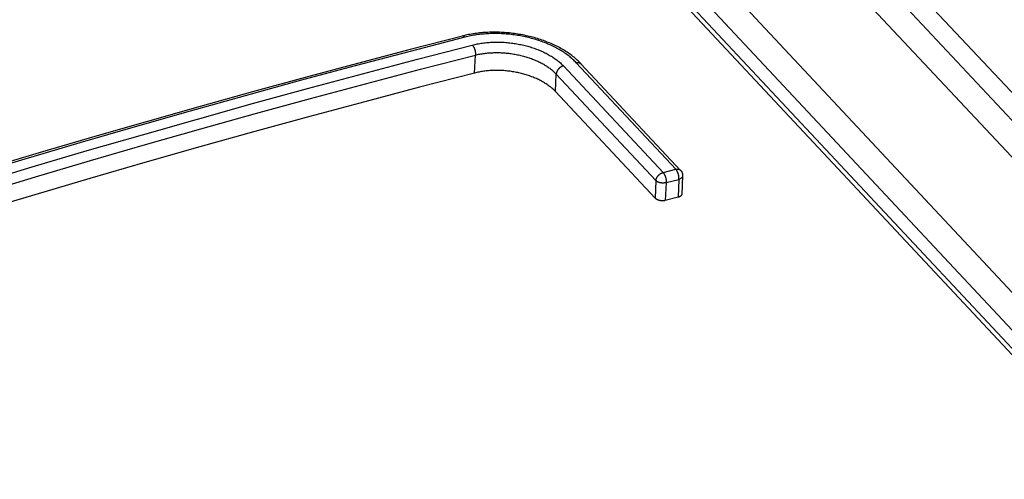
# Model space of a CAD drawing. Extents: x 0 to 841, y 0 to 594.
# Tile 116 of 135: x 734.97 to 738.28, y 183.87 to 185.41. Entities that reach past the tile are written whole.
import ezdxf

# ---------------------------------------------------------------- set-up
doc = ezdxf.new("R2010")
doc.units = 0
doc.header["$LTSCALE"] = 46.255
doc.layers.get('0').update_dxf_attribs({"linetype": 'CONTINUOUS'})
doc.layers.add('ROUNDS', color=7, linetype='CONTINUOUS')

msp = doc.modelspace()

# ---------------------------------------------------------------- linework, layer by layer
at = {"color": 7, "linetype": 'CONTINUOUS'}
for p, q in [((729.8064, 193.5794), (759.3587, 162.0043)), ((730.3048, 193.5011), (759.5862, 162.2155)), ((730.454, 193.4654), (759.6669, 162.253)), ((730.5375, 193.47), (759.7146, 162.2958))]:
    msp.add_line(p, q, dxfattribs=at)
for points in [[(736.4979, 185.2347), (736.3132, 185.187), (736.1284, 185.1383), (735.9435, 185.0886), (735.7586, 185.0379), (735.5735, 184.9862), (735.3883, 184.9335), (735.2031, 184.8799), (735.0178, 184.8252), (734.8325, 184.7696), (734.6471, 184.7129), (734.4616, 184.6553), (734.2761, 184.5968), (734.0906, 184.5372), (733.905, 184.4767), (733.7194, 184.4152), (733.5338, 184.3527), (733.3482, 184.2892), (733.1626, 184.2248), (732.977, 184.1595), (732.7913, 184.0931), (732.6057, 184.0258)], [(736.7702, 185.1723), (736.768, 185.1745), (736.7658, 185.1768), (736.7634, 185.179), (736.761, 185.1812), (736.7586, 185.1834), (736.756, 185.1856), (736.7534, 185.1877), (736.7507, 185.1898), (736.7479, 185.1919), (736.745, 185.1939), (736.7421, 185.1959), (736.7391, 185.1979), (736.7361, 185.1999), (736.733, 185.2018), (736.7298, 185.2037), (736.7266, 185.2055), (736.7233, 185.2074), (736.7199, 185.2091), (736.7165, 185.2109), (736.7131, 185.2126), (736.7095, 185.2143), (736.706, 185.2159), (736.7023, 185.2175), (736.6987, 185.219), (736.695, 185.2205), (736.6912, 185.222), (736.6874, 185.2234), (736.6835, 185.2248), (736.6797, 185.2261), (736.6757, 185.2274), (736.6718, 185.2286), (736.6678, 185.2298), (736.6637, 185.231), (736.6597, 185.2321), (736.6556, 185.2331), (736.6515, 185.2341), (736.6473, 185.2351), (736.6432, 185.236), (736.639, 185.2368), (736.6348, 185.2376), (736.6305, 185.2384), (736.6263, 185.2391), (736.622, 185.2398), (736.6178, 185.2404), (736.6135, 185.2409), (736.6092, 185.2414), (736.6049, 185.2418), (736.6006, 185.2422), (736.5963, 185.2426), (736.5921, 185.2429), (736.5878, 185.2431), (736.5835, 185.2433), (736.5792, 185.2434), (736.5749, 185.2435), (736.5707, 185.2435), (736.5664, 185.2434), (736.5622, 185.2433), (736.5579, 185.2432), (736.5537, 185.243), (736.5496, 185.2428), (736.5454, 185.2425), (736.5413, 185.2421), (736.5372, 185.2417), (736.5331, 185.2412), (736.529, 185.2407), (736.525, 185.2401), (736.521, 185.2395), (736.5171, 185.2388), (736.5132, 185.2381), (736.5093, 185.2373), (736.5054, 185.2365), (736.5016, 185.2356), (736.4979, 185.2347)]]:
    msp.add_lwpolyline(points, dxfattribs=at)
at = {"layer": 'ROUNDS', "color": 7, "linetype": 'CONTINUOUS'}
for p, q in [((758.8545, 162.3334), (736.2118, 186.5259)), ((758.8793, 162.3278), (736.2366, 186.5203)), ((736.3673, 186.4423), (759.0124, 162.2472)), ((736.4979, 185.2347), (736.5008, 185.2951)), ((737.1759, 184.9108), (736.8403, 185.2693)), ((737.1917, 184.9074), (736.8562, 185.2659)), ((736.7971, 185.2585), (737.1326, 184.9)), ((736.7702, 185.1723), (736.773, 185.2313)), ((736.773, 185.2313), (737.1086, 184.8728)), ((736.7702, 185.1723), (737.1058, 184.8138)), ((737.1326, 184.9), (737.1759, 184.9108)), ((737.1086, 184.8728), (737.1058, 184.8138)), ((737.1427, 184.8663), (737.1859, 184.8771)), ((737.1859, 184.8771), (737.183, 184.8167)), ((737.1984, 184.8892), (737.1955, 184.8276)), ((737.1427, 184.8663), (737.1398, 184.8059)), ((737.183, 184.8167), (737.1398, 184.8059))]:
    msp.add_line(p, q, dxfattribs=at)
for points in [[(736.8562, 185.2659), (736.8533, 185.269), (736.8501, 185.2722), (736.8469, 185.2753), (736.8435, 185.2784), (736.8401, 185.2815), (736.8366, 185.2845), (736.833, 185.2875), (736.8293, 185.2904), (736.8255, 185.2933), (736.8217, 185.2962), (736.8177, 185.299), (736.8137, 185.3018), (736.8097, 185.3045), (736.8055, 185.3072), (736.8013, 185.3099), (736.797, 185.3125), (736.7926, 185.315), (736.7882, 185.3175), (736.7837, 185.32), (736.7791, 185.3224), (736.7745, 185.3247), (736.7698, 185.327), (736.7651, 185.3293), (736.7603, 185.3315), (736.7554, 185.3336), (736.7505, 185.3357), (736.7456, 185.3377), (736.7405, 185.3397), (736.7355, 185.3416), (736.7304, 185.3435), (736.7252, 185.3453), (736.7201, 185.3471), (736.7148, 185.3488), (736.7096, 185.3504), (736.7043, 185.352), (736.6989, 185.3536), (736.6936, 185.355), (736.6881, 185.3564), (736.6827, 185.3578), (736.6773, 185.3591), (736.6718, 185.3603), (736.6663, 185.3615), (736.6607, 185.3626), (736.6552, 185.3637), (736.6496, 185.3646), (736.644, 185.3656), (736.6384, 185.3664), (736.6328, 185.3672), (736.6271, 185.368), (736.6215, 185.3687), (736.6158, 185.3693), (736.6102, 185.3698), (736.6045, 185.3703), (736.5989, 185.3707), (736.5932, 185.3711), (736.5875, 185.3714), (736.5819, 185.3716), (736.5762, 185.3718), (736.5706, 185.3719), (736.5649, 185.3719), (736.5593, 185.3719), (736.5537, 185.3718), (736.5481, 185.3717), (736.5425, 185.3714), (736.537, 185.3712), (736.5314, 185.3708), (736.5259, 185.3704), (736.5204, 185.3699), (736.515, 185.3694), (736.5095, 185.3688), (736.5041, 185.3681), (736.4987, 185.3673), (736.4934, 185.3665), (736.4881, 185.3657), (736.4828, 185.3647), (736.4776, 185.3637), (736.4724, 185.3626), (736.4672, 185.3615), (736.4621, 185.3603), (736.4573, 185.3591)], [(736.8403, 185.2693), (736.8376, 185.2722), (736.8348, 185.275), (736.8319, 185.2778), (736.8289, 185.2806), (736.8258, 185.2834), (736.8226, 185.2861), (736.8194, 185.2888), (736.816, 185.2914), (736.8126, 185.2941), (736.8091, 185.2967), (736.8055, 185.2992), (736.8019, 185.3018), (736.7981, 185.3043), (736.7943, 185.3067), (736.7905, 185.3092), (736.7865, 185.3115), (736.7825, 185.3139), (736.7784, 185.3162), (736.7742, 185.3185), (736.77, 185.3207), (736.7657, 185.3229), (736.7613, 185.325), (736.7569, 185.3271), (736.7524, 185.3291), (736.7479, 185.3311), (736.7433, 185.3331), (736.7387, 185.335), (736.734, 185.3369), (736.7292, 185.3387), (736.7244, 185.3404), (736.7196, 185.3421), (736.7147, 185.3438), (736.7097, 185.3454), (736.7048, 185.347), (736.6997, 185.3485), (736.6947, 185.3499), (736.6896, 185.3513), (736.6845, 185.3527), (736.6793, 185.3539), (736.6741, 185.3552), (736.6689, 185.3563), (736.6637, 185.3575), (736.6584, 185.3585), (736.6531, 185.3595), (736.6478, 185.3605), (736.6425, 185.3613), (736.6372, 185.3622), (736.6318, 185.3629), (736.6264, 185.3636), (736.6211, 185.3643), (736.6157, 185.3649), (736.6103, 185.3654), (736.6049, 185.3659), (736.5995, 185.3663), (736.5941, 185.3666), (736.5888, 185.3669), (736.5834, 185.3671), (736.578, 185.3673), (736.5726, 185.3674), (736.5673, 185.3674), (736.5619, 185.3674), (736.5566, 185.3673), (736.5513, 185.3671), (736.546, 185.3669), (736.5408, 185.3667), (736.5355, 185.3663), (736.5303, 185.3659), (736.5251, 185.3655), (736.5199, 185.365), (736.5148, 185.3644), (736.5097, 185.3638), (736.5047, 185.3631), (736.4997, 185.3623), (736.4947, 185.3615), (736.4897, 185.3606), (736.4848, 185.3597), (736.48, 185.3587), (736.4752, 185.3576), (736.4704, 185.3565), (736.4657, 185.3554)], [(736.4573, 185.3591), (736.2809, 185.3136), (736.1044, 185.2671), (735.9278, 185.2197), (735.7511, 185.1714), (735.5744, 185.1222), (735.3976, 185.0721), (735.2207, 185.0211), (735.0437, 184.9693), (734.8667, 184.9165), (734.6896, 184.8628), (734.5125, 184.8082), (734.3354, 184.7528), (734.1582, 184.6964), (733.981, 184.6392), (733.8037, 184.5811), (733.6265, 184.522), (733.4492, 184.4621), (733.2719, 184.4014), (733.0946, 184.3397), (732.9173, 184.2772), (732.74, 184.2138), (732.5627, 184.1495)], [(736.4657, 185.3554), (736.2809, 185.3076), (736.096, 185.2588), (735.911, 185.2091), (735.7259, 185.1583), (735.5407, 185.1066), (735.3554, 185.0539), (735.1701, 185.0002), (734.9847, 184.9455), (734.7992, 184.8898), (734.6137, 184.8331), (734.4281, 184.7755), (734.2425, 184.7169), (734.0568, 184.6573), (733.8711, 184.5967), (733.6854, 184.5352), (733.4997, 184.4727), (733.3139, 184.4092), (733.1282, 184.3448), (732.9424, 184.2794), (732.7567, 184.213), (732.571, 184.1457)], [(736.4657, 185.3554), (736.4653, 185.3558), (736.4648, 185.3563), (736.4644, 185.3567), (736.4639, 185.3571), (736.4634, 185.3574), (736.463, 185.3577), (736.4625, 185.358), (736.4621, 185.3583), (736.4616, 185.3585), (736.4611, 185.3587), (736.4607, 185.3589), (736.4602, 185.3591), (736.4598, 185.3592), (736.4594, 185.3592), (736.4589, 185.3593), (736.4585, 185.3593), (736.4581, 185.3593), (736.4577, 185.3592), (736.4573, 185.3591)], [(736.4906, 185.3288), (736.4947, 185.3298), (736.4988, 185.3308), (736.503, 185.3317), (736.5073, 185.3325), (736.5116, 185.3333), (736.5159, 185.3341), (736.5203, 185.3348), (736.5247, 185.3354), (736.5291, 185.336), (736.5336, 185.3365), (736.5381, 185.337), (736.5426, 185.3374), (736.5471, 185.3378), (736.5517, 185.338), (736.5563, 185.3383), (736.5609, 185.3385), (736.5656, 185.3386), (736.5702, 185.3387), (736.5749, 185.3387), (736.5796, 185.3386), (736.5842, 185.3385), (736.5889, 185.3384), (736.5936, 185.3381), (736.5983, 185.3379), (736.6031, 185.3375), (736.6078, 185.3371), (736.6125, 185.3367), (736.6172, 185.3362), (736.6219, 185.3356), (736.6265, 185.335), (736.6312, 185.3344), (736.6359, 185.3336), (736.6405, 185.3329), (736.6451, 185.332), (736.6497, 185.3311), (736.6543, 185.3302), (736.6589, 185.3292), (736.6634, 185.3282), (736.6679, 185.3271), (736.6724, 185.3259), (736.6769, 185.3247), (736.6813, 185.3235), (736.6857, 185.3222), (736.69, 185.3208), (736.6943, 185.3194), (736.6986, 185.318), (736.7028, 185.3165), (736.707, 185.3149), (736.7111, 185.3133), (736.7152, 185.3117), (736.7193, 185.31), (736.7232, 185.3083), (736.7272, 185.3065), (736.731, 185.3047), (736.7349, 185.3029), (736.7386, 185.301), (736.7423, 185.2991), (736.746, 185.2971), (736.7496, 185.2951), (736.7531, 185.293), (736.7565, 185.291), (736.7599, 185.2888), (736.7632, 185.2867), (736.7664, 185.2845), (736.7696, 185.2823), (736.7727, 185.28), (736.7757, 185.2778), (736.7787, 185.2755), (736.7815, 185.2731), (736.7843, 185.2707), (736.787, 185.2684), (736.7897, 185.2659), (736.7922, 185.2635), (736.7947, 185.261), (736.7971, 185.2585)], [(732.5958, 184.1191), (732.7815, 184.1864), (732.9673, 184.2528), (733.1531, 184.3182), (733.3388, 184.3826), (733.5246, 184.4461), (733.7103, 184.5086), (733.896, 184.5702), (734.0817, 184.6307), (734.2673, 184.6903), (734.453, 184.7489), (734.6385, 184.8066), (734.8241, 184.8632), (735.0095, 184.9189), (735.1949, 184.9736), (735.3803, 185.0273), (735.5656, 185.08), (735.7507, 185.1318), (735.9358, 185.1825), (736.1209, 185.2323), (736.3058, 185.281), (736.4906, 185.3288)], [(736.4906, 185.3288), (736.491, 185.3283), (736.4915, 185.3278), (736.4919, 185.3272), (736.4924, 185.3266), (736.4928, 185.326), (736.4932, 185.3254), (736.4937, 185.3248), (736.4941, 185.3241), (736.4945, 185.3234), (736.4949, 185.3227), (736.4953, 185.322), (736.4956, 185.3212), (736.496, 185.3205), (736.4964, 185.3197), (736.4967, 185.3189), (736.4971, 185.3181), (736.4974, 185.3173), (736.4977, 185.3164), (736.498, 185.3156), (736.4983, 185.3147), (736.4986, 185.3139), (736.4988, 185.313), (736.4991, 185.3121), (736.4993, 185.3112), (736.4996, 185.3103), (736.4998, 185.3094), (736.4999, 185.3086), (736.5001, 185.3077), (736.5003, 185.3068), (736.5004, 185.3059), (736.5005, 185.305), (736.5007, 185.3041), (736.5008, 185.3032), (736.5008, 185.3024), (736.5009, 185.3015), (736.5009, 185.3007), (736.501, 185.2998), (736.501, 185.299), (736.501, 185.2982), (736.5009, 185.2974), (736.5009, 185.2966), (736.5008, 185.2958), (736.5008, 185.2951)], [(736.5008, 185.2951), (736.5044, 185.2959), (736.5081, 185.2968), (736.5118, 185.2976), (736.5156, 185.2983), (736.5194, 185.299), (736.5233, 185.2996), (736.5271, 185.3002), (736.531, 185.3007), (736.535, 185.3012), (736.5389, 185.3017), (736.5429, 185.3021), (736.547, 185.3024), (736.551, 185.3027), (736.5551, 185.3029), (736.5591, 185.3031), (736.5632, 185.3033), (736.5674, 185.3033), (736.5715, 185.3034), (736.5756, 185.3034), (736.5798, 185.3033), (736.584, 185.3032), (736.5881, 185.303), (736.5923, 185.3028), (736.5965, 185.3025), (736.6007, 185.3022), (736.6048, 185.3018), (736.609, 185.3014), (736.6132, 185.301), (736.6173, 185.3004), (736.6215, 185.2999), (736.6257, 185.2992), (736.6298, 185.2986), (736.6339, 185.2979), (736.638, 185.2971), (736.6421, 185.2963), (736.6462, 185.2954), (736.6503, 185.2945), (736.6543, 185.2936), (736.6583, 185.2926), (736.6623, 185.2916), (736.6662, 185.2905), (736.6701, 185.2893), (736.674, 185.2882), (736.6779, 185.287), (736.6817, 185.2857), (736.6855, 185.2844), (736.6893, 185.283), (736.693, 185.2817), (736.6967, 185.2802), (736.7003, 185.2788), (736.7039, 185.2773), (736.7074, 185.2757), (736.7109, 185.2741), (736.7144, 185.2725), (736.7177, 185.2709), (736.7211, 185.2692), (736.7244, 185.2674), (736.7276, 185.2657), (736.7308, 185.2639), (736.7339, 185.2621), (736.737, 185.2602), (736.74, 185.2583), (736.7429, 185.2564), (736.7458, 185.2544), (736.7486, 185.2525), (736.7514, 185.2505), (736.7541, 185.2484), (736.7567, 185.2464), (736.7592, 185.2443), (736.7617, 185.2422), (736.7641, 185.2401), (736.7665, 185.2379), (736.7687, 185.2357), (736.7709, 185.2335), (736.773, 185.2313)], [(732.6086, 184.0862), (732.7942, 184.1535), (732.9798, 184.2198), (733.1655, 184.2851), (733.3511, 184.3495), (733.5367, 184.413), (733.7223, 184.4754), (733.9079, 184.5369), (734.0935, 184.5975), (734.279, 184.657), (734.4645, 184.7156), (734.65, 184.7732), (734.8354, 184.8298), (735.0207, 184.8855), (735.206, 184.9401), (735.3912, 184.9938), (735.5764, 185.0465), (735.7614, 185.0982), (735.9464, 185.1489), (736.1313, 185.1986), (736.3161, 185.2473), (736.5008, 185.2951)], [(736.8403, 185.2693), (736.8411, 185.2695), (736.8419, 185.2697), (736.8427, 185.2698), (736.8434, 185.2699), (736.8442, 185.27), (736.845, 185.27), (736.8457, 185.27), (736.8464, 185.27), (736.8472, 185.27), (736.8479, 185.2699), (736.8486, 185.2698), (736.8493, 185.2697), (736.8499, 185.2695), (736.8506, 185.2693), (736.8512, 185.2691), (736.8518, 185.2689), (736.8524, 185.2686), (736.853, 185.2683), (736.8536, 185.268), (736.8541, 185.2677), (736.8546, 185.2673), (736.8551, 185.2669), (736.8556, 185.2665), (736.856, 185.2661)], [(736.7971, 185.2585), (736.7963, 185.2583), (736.7955, 185.2581), (736.7947, 185.2578), (736.7939, 185.2575), (736.7931, 185.2572), (736.7923, 185.2569), (736.7916, 185.2565), (736.7908, 185.2561), (736.79, 185.2557), (736.7892, 185.2553), (736.7885, 185.2548), (736.7877, 185.2543), (736.787, 185.2538), (736.7863, 185.2533), (736.7855, 185.2528), (736.7848, 185.2522), (736.7841, 185.2516), (736.7834, 185.251), (736.7828, 185.2504), (736.7821, 185.2498), (736.7815, 185.2491), (736.7809, 185.2485), (736.7803, 185.2478), (736.7797, 185.2471), (736.7791, 185.2464), (736.7786, 185.2457), (736.7781, 185.245), (736.7776, 185.2442), (736.7771, 185.2435), (736.7767, 185.2427), (736.7762, 185.242), (736.7758, 185.2412), (736.7755, 185.2405), (736.7751, 185.2397), (736.7748, 185.2389), (736.7745, 185.2381), (736.7742, 185.2374), (736.774, 185.2366), (736.7737, 185.2358), (736.7736, 185.2351), (736.7734, 185.2343), (736.7733, 185.2336), (736.7731, 185.2328), (736.7731, 185.2321), (736.773, 185.2313)], [(737.1759, 184.9108), (737.1766, 184.911), (737.1774, 184.9112), (737.1781, 184.9113), (737.1789, 184.9114), (737.1797, 184.9115), (737.1804, 184.9115), (737.1811, 184.9115), (737.1818, 184.9115), (737.1826, 184.9115), (737.1833, 184.9114), (737.1839, 184.9113), (737.1846, 184.9112), (737.1853, 184.9111), (737.1859, 184.9109), (737.1865, 184.9107), (737.1872, 184.9105), (737.1877, 184.9102), (737.1883, 184.91), (737.1889, 184.9097), (737.1894, 184.9093), (737.1899, 184.909), (737.1904, 184.9086), (737.1909, 184.9082), (737.1913, 184.9078), (737.1917, 184.9074)], [(737.1859, 184.8771), (737.186, 184.8778), (737.186, 184.8786), (737.1861, 184.8794), (737.1861, 184.8802), (737.1861, 184.881), (737.1861, 184.8818), (737.1861, 184.8827), (737.186, 184.8835), (737.186, 184.8844), (737.1859, 184.8853), (737.1858, 184.8861), (737.1857, 184.887), (737.1856, 184.8879), (737.1855, 184.8888), (737.1853, 184.8897), (737.1851, 184.8906), (737.185, 184.8915), (737.1848, 184.8924), (737.1845, 184.8932), (737.1843, 184.8941), (737.1841, 184.895), (737.1838, 184.8959), (737.1835, 184.8967), (737.1832, 184.8976), (737.1829, 184.8985), (737.1826, 184.8993), (737.1823, 184.9001), (737.182, 184.9009), (737.1816, 184.9017), (737.1813, 184.9025), (737.1809, 184.9033), (737.1805, 184.904), (737.1801, 184.9047), (737.1797, 184.9055), (737.1793, 184.9061), (737.1789, 184.9068), (737.1785, 184.9075), (737.1781, 184.9081), (737.1776, 184.9087), (737.1772, 184.9093), (737.1768, 184.9098), (737.1763, 184.9103), (737.1759, 184.9108)], [(737.1917, 184.9074), (737.192, 184.9071), (737.1926, 184.9064), (737.1931, 184.9058), (737.1937, 184.9051), (737.1942, 184.9044), (737.1946, 184.9036), (737.1951, 184.9029), (737.1955, 184.9021), (737.1959, 184.9014), (737.1963, 184.9006), (737.1966, 184.8998), (737.1969, 184.8989), (737.1972, 184.8981), (737.1975, 184.8973), (737.1977, 184.8964), (737.1979, 184.8956), (737.1981, 184.8947), (737.1982, 184.8938), (737.1983, 184.893), (737.1984, 184.8921), (737.1984, 184.8912), (737.1984, 184.8903), (737.1984, 184.8894), (737.1984, 184.8892)], [(737.1086, 184.8728), (737.1086, 184.8736), (737.1087, 184.8743), (737.1088, 184.8751), (737.1089, 184.8758), (737.1091, 184.8766), (737.1093, 184.8773), (737.1095, 184.8781), (737.1097, 184.8789), (737.11, 184.8796), (737.1103, 184.8804), (737.1106, 184.8812), (737.111, 184.8819), (737.1114, 184.8827), (737.1118, 184.8835), (737.1122, 184.8842), (737.1127, 184.885), (737.1131, 184.8857), (737.1136, 184.8864), (737.1141, 184.8872), (737.1147, 184.8879), (737.1152, 184.8886), (737.1158, 184.8893), (737.1164, 184.89), (737.117, 184.8906), (737.1177, 184.8913), (737.1183, 184.8919), (737.119, 184.8925), (737.1197, 184.8931), (737.1204, 184.8937), (737.1211, 184.8943), (737.1218, 184.8948), (737.1225, 184.8953), (737.1233, 184.8958), (737.124, 184.8963), (737.1248, 184.8968), (737.1255, 184.8972), (737.1263, 184.8976), (737.1271, 184.898), (737.1279, 184.8984), (737.1287, 184.8987), (737.1295, 184.899), (737.1302, 184.8993), (737.131, 184.8996), (737.1318, 184.8998), (737.1326, 184.9)], [(737.1427, 184.8663), (737.1419, 184.866), (737.141, 184.8658), (737.1402, 184.8656), (737.1394, 184.8654), (737.1385, 184.8653), (737.1376, 184.8651), (737.1368, 184.865), (737.1359, 184.8649), (737.135, 184.8648), (737.1341, 184.8648), (737.1332, 184.8647), (737.1323, 184.8647), (737.1314, 184.8647), (737.1305, 184.8647), (737.1295, 184.8647), (737.1286, 184.8648), (737.1277, 184.8648), (737.1268, 184.8649), (737.1259, 184.865), (737.125, 184.8652), (737.1241, 184.8653), (737.1233, 184.8655), (737.1224, 184.8657), (737.1215, 184.8659), (737.1207, 184.8661), (737.1198, 184.8664), (737.119, 184.8666), (737.1182, 184.8669), (737.1174, 184.8672), (737.1166, 184.8675), (737.1159, 184.8678), (737.1151, 184.8682), (737.1144, 184.8685), (737.1137, 184.8689), (737.1131, 184.8693), (737.1124, 184.8697), (737.1118, 184.8701), (737.1112, 184.8705), (737.1106, 184.871), (737.11, 184.8714), (737.1095, 184.8719), (737.109, 184.8723), (737.1086, 184.8728)], [(737.1326, 184.9), (737.1331, 184.8995), (737.1335, 184.899), (737.134, 184.8985), (737.1344, 184.8979), (737.1348, 184.8973), (737.1353, 184.8967), (737.1357, 184.896), (737.1361, 184.8953), (737.1365, 184.8947), (737.1369, 184.8939), (737.1373, 184.8932), (737.1377, 184.8925), (737.138, 184.8917), (737.1384, 184.8909), (737.1387, 184.8901), (737.1391, 184.8893), (737.1394, 184.8885), (737.1397, 184.8877), (737.14, 184.8868), (737.1403, 184.886), (737.1406, 184.8851), (737.1408, 184.8842), (737.1411, 184.8833), (737.1413, 184.8825), (737.1415, 184.8816), (737.1417, 184.8807), (737.1419, 184.8798), (737.1421, 184.8789), (737.1422, 184.878), (737.1424, 184.8771), (737.1425, 184.8762), (737.1426, 184.8753), (737.1427, 184.8745), (737.1428, 184.8736), (737.1428, 184.8727), (737.1429, 184.8719), (737.1429, 184.8711), (737.1429, 184.8702), (737.1429, 184.8694), (737.1428, 184.8686), (737.1428, 184.8678), (737.1427, 184.867), (737.1427, 184.8663)], [(737.1984, 184.8892), (737.1984, 184.8886), (737.1983, 184.8881), (737.1982, 184.8876), (737.1981, 184.887), (737.1979, 184.8865), (737.1977, 184.886), (737.1974, 184.8855), (737.1972, 184.885), (737.1969, 184.8844), (737.1965, 184.884), (737.1962, 184.8835), (737.1958, 184.883), (737.1953, 184.8825), (737.1949, 184.8821), (737.1944, 184.8816), (737.1939, 184.8812), (737.1934, 184.8808), (737.1928, 184.8804), (737.1922, 184.88), (737.1916, 184.8796), (737.191, 184.8792), (737.1903, 184.8789), (737.1896, 184.8785), (737.1889, 184.8782), (737.1882, 184.8779), (737.1874, 184.8776), (737.1867, 184.8773), (737.1859, 184.8771)], [(737.1398, 184.8059), (737.139, 184.8057), (737.1382, 184.8055), (737.1374, 184.8054), (737.1366, 184.8053), (737.1357, 184.8051), (737.1349, 184.805), (737.1341, 184.805), (737.1332, 184.8049), (737.1323, 184.8049), (737.1314, 184.8048), (737.1306, 184.8048), (737.1297, 184.8048), (737.1288, 184.8049), (737.1279, 184.8049), (737.127, 184.805), (737.1261, 184.8051), (737.1252, 184.8052), (737.1243, 184.8053), (737.1235, 184.8054), (737.1226, 184.8056), (737.1217, 184.8058), (737.1209, 184.806), (737.12, 184.8062), (737.1192, 184.8064), (737.1183, 184.8066), (737.1175, 184.8069), (737.1167, 184.8072), (737.1159, 184.8074), (737.1151, 184.8077), (737.1143, 184.8081), (737.1136, 184.8084), (737.1129, 184.8087), (737.1121, 184.8091), (737.1114, 184.8095), (737.1108, 184.8098), (737.1101, 184.8102), (737.1095, 184.8106), (737.1089, 184.8111), (737.1083, 184.8115), (737.1077, 184.8119), (737.1072, 184.8124), (737.1067, 184.8128), (737.1062, 184.8133), (737.1058, 184.8138)], [(737.1955, 184.8276), (737.1955, 184.8273), (737.1954, 184.8268), (737.1953, 184.8263), (737.1952, 184.8258), (737.195, 184.8253), (737.1949, 184.8249), (737.1946, 184.8244), (737.1944, 184.8239), (737.1941, 184.8235), (737.1938, 184.823), (737.1935, 184.8226), (737.1931, 184.8221), (737.1927, 184.8217), (737.1923, 184.8213), (737.1918, 184.8209), (737.1914, 184.8205), (737.1909, 184.8201), (737.1903, 184.8198), (737.1898, 184.8194), (737.1892, 184.8191), (737.1886, 184.8187), (737.188, 184.8184), (737.1873, 184.8181), (737.1866, 184.8178), (737.186, 184.8176), (737.1852, 184.8173), (737.1845, 184.8171), (737.1838, 184.8169), (737.183, 184.8167)]]:
    msp.add_lwpolyline(points, dxfattribs=at)

doc.saveas('drawing.dxf')
